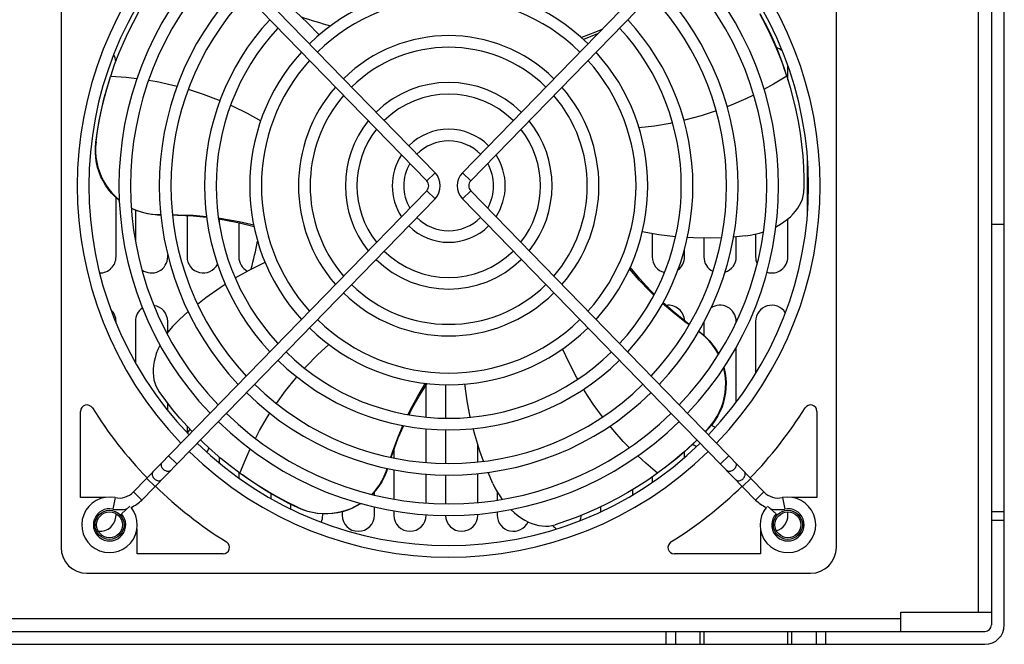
# Model space of a CAD drawing. Header units: millimetres. Extents: x 967 to 2466, y -778 to 1158.
# Tile 45 of 68: x 1800 to 1952, y 798 to 894. Entities that reach past the tile are written whole.
import ezdxf

# ---------------------------------------------------------------- set-up
doc = ezdxf.new("R2010")
doc.units = ezdxf.units.MM
doc.header["$LTSCALE"] = 30.734
doc.layers.get('0').update_dxf_attribs({"linetype": 'CONTINUOUS'})

msp = doc.modelspace()

# ---------------------------------------------------------------- linework, layer by layer
for p, q in [((1948.47, 802.56), (1948.47, 934.56)), ((1950.47, 934.56), (1950.47, 800.56)), ((1952.47, 800.56), (1952.47, 934.56)), ((1806.47, 924.56), (1806.47, 812.56)), ((1926.47, 812.56), (1926.47, 924.56)), ((1863.06, 869.33), (1817.66, 915.97)), ((1864.35, 870.58), (1818.95, 917.23)), ((1868.59, 870.58), (1913.98, 917.23)), ((1869.88, 869.33), (1915.27, 915.97)), ((1918.22, 887.19), (1918.76, 885.61)), ((1918.97, 884.93), (1918.97, 887.12)), ((1813.65, 883.91), (1814.14, 885.51)), ((1814.13, 885.48), (1814.16, 885.56)), ((1918.76, 885.61), (1918.78, 885.56)), ((1921.97, 873.03), (1921.97, 864.09)), ((1863.06, 869.33), (1864.35, 870.58)), ((1868.59, 870.58), (1869.88, 869.33)), ((1863.06, 867.79), (1817.66, 821.15)), ((1864.35, 866.54), (1863.06, 867.79)), ((1869.88, 867.79), (1868.59, 866.54)), ((1869.88, 867.79), (1915.27, 821.15)), ((1814.97, 857.56), (1814.97, 866.72)), ((1864.35, 866.54), (1818.95, 819.89)), ((1868.59, 866.54), (1913.98, 819.89)), ((1817.97, 864.8), (1817.97, 860.04)), ((1825.97, 863.96), (1825.97, 857.56)), ((1830.97, 862.7), (1830.97, 863.42)), ((1833.97, 862.85), (1833.97, 857.56)), ((1918.97, 857.56), (1918.97, 863.44)), ((1897.97, 861.16), (1897.97, 857.56)), ((1952.47, 862.56), (1950.47, 862.56)), ((1905.97, 860.46), (1905.97, 857.56)), ((1912.42, 860.81), (1910.56, 860.63)), ((1910.97, 857.56), (1910.97, 860.67)), ((1913.97, 861.08), (1913.97, 857.56)), ((1902.97, 857.56), (1902.97, 858.74)), ((1822.97, 857.56), (1822.97, 857.85)), ((1824.73, 847.82), (1826.15, 849.07)), ((1814.97, 847.38), (1814.97, 847.56)), ((1817.97, 847.56), (1817.97, 841.21)), ((1822.97, 845.84), (1822.97, 847.56)), ((1905.97, 847.44), (1905.97, 845.4)), ((1910.97, 847.48), (1910.97, 847.56)), ((1913.97, 847.56), (1913.97, 839.49)), ((1910.97, 835.07), (1910.97, 843.56)), ((1862.97, 832.75), (1862.97, 837.66)), ((1865.97, 837.78), (1865.97, 832.58)), ((1822.97, 833.8), (1822.97, 834.91)), ((1809.47, 820.31), (1809.47, 833.63)), ((1923.47, 833.63), (1923.47, 820.31)), ((1825.97, 831.35), (1825.97, 830.32)), ((1862.97, 825.72), (1862.97, 830.94)), ((1865.97, 830.78), (1865.97, 825.58)), ((1906.63, 830.99), (1906.17, 830.5)), ((1906.7, 830.99), (1906.2, 830.47)), ((1857.97, 827.68), (1857.97, 826.43)), ((1870.97, 825.81), (1870.97, 828.5)), ((1823.11, 826.74), (1824.4, 825.49)), ((1830.97, 825.66), (1830.97, 826.56)), ((1902.97, 826.5), (1902.97, 827.38)), ((1908.54, 825.49), (1909.83, 826.74)), ((1857.97, 824.58), (1857.97, 820.06)), ((1900.17, 825.1), (1898.84, 824.09)), ((1821.01, 822.01), (1819.72, 823.26)), ((1833.97, 824.19), (1833.97, 823.35)), ((1834.2, 824.02), (1834.14, 824.06)), ((1835.55, 823.07), (1834.18, 824.03)), ((1862.97, 819.45), (1862.97, 823.91)), ((1865.97, 823.78), (1865.97, 819.32)), ((1870.97, 819.53), (1870.97, 824)), ((1873.3, 822.46), (1872.55, 824.19)), ((1897.97, 823.48), (1897.97, 822.63)), ((1898.86, 824.11), (1898.8, 824.06)), ((1913.22, 823.26), (1911.93, 822.01)), ((1894.97, 820.71), (1894.97, 821.53)), ((1813.35, 820.31), (1809.47, 820.31)), ((1814.82, 820.27), (1814.47, 818.51)), ((1817.66, 821.15), (1818.95, 819.89)), ((1838.97, 820.15), (1838.97, 820.9)), ((1854.97, 820.68), (1854.97, 821.17)), ((1873.97, 821.18), (1873.97, 819.9)), ((1913.98, 819.89), (1915.27, 821.15)), ((1918.11, 820.27), (1918.47, 818.51)), ((1923.47, 820.31), (1919.59, 820.31)), ((1817.13, 818.97), (1815.81, 817.75)), ((1841.97, 819.28), (1841.97, 818.56)), ((1854.97, 817.56), (1854.97, 818.83)), ((1889.97, 818.84), (1889.97, 818.06)), ((1917.13, 817.75), (1915.81, 818.97)), ((1814.97, 817.56), (1814.97, 817.79)), ((1846.97, 817.56), (1846.97, 817.76)), ((1849.97, 818.08), (1849.97, 817.56)), ((1857.97, 818.22), (1857.97, 817.56)), ((1862.97, 817.56), (1862.97, 817.64)), ((1870.97, 817.56), (1870.97, 817.73)), ((1873.97, 818.08), (1873.97, 817.56)), ((1918.97, 817.56), (1918.97, 818.06)), ((1950.47, 818.15), (1952.47, 818.15)), ((1818.22, 811.56), (1818.22, 815.45)), ((1914.72, 815.45), (1914.72, 811.56)), ((1952.47, 816.73), (1950.47, 816.73)), ((1831.54, 811.56), (1818.22, 811.56)), ((1914.72, 811.56), (1901.4, 811.56)), ((1810.47, 808.56), (1922.47, 808.56)), ((1936.47, 802.56), (1950.47, 802.56)), ((1936.47, 799.56), (1936.47, 802.56)), ((1488.47, 801.56), (1936.47, 801.56)), ((1475.47, 799.56), (1949.47, 799.56)), ((1900.14, 797.56), (1900.14, 799.56)), ((1901.55, 799.56), (1901.55, 797.56)), ((1905.38, 797.56), (1905.38, 799.56)), ((1905.97, 799.56), (1905.97, 797.56)), ((1918.97, 797.56), (1918.97, 799.56)), ((1919.55, 799.56), (1919.55, 797.56)), ((1923.38, 797.56), (1923.38, 799.56)), ((1924.8, 799.56), (1924.8, 797.56)), ((1475.47, 797.56), (1949.47, 797.56))]:
    msp.add_line(p, q)
for points in [[(1814.16, 885.56), (1814.76, 887.32), (1815.42, 889.03), (1816.12, 890.69), (1816.86, 892.31), (1817.66, 893.92), (1818.51, 895.49), (1819.4, 897.02), (1820.34, 898.51), (1821.31, 899.95), (1822.3, 901.34)], [(1842.69, 895.59), (1844.6, 893.82), (1846.42, 891.94)], [(1914.61, 895.15), (1915.44, 893.59), (1916.22, 892), (1916.94, 890.41), (1917.6, 888.81), (1918.22, 887.19)], [(1914.64, 895.26), (1915.42, 893.78), (1916.16, 892.29), (1916.83, 890.79), (1917.46, 889.29), (1918.03, 887.76), (1918.52, 886.33)], [(1890.19, 892.78), (1889.18, 892.33), (1887, 891.5)], [(1889.58, 892.16), (1889.48, 892.11), (1887.32, 891.2)], [(1814.16, 885.56), (1816.55, 885.39), (1818.21, 885.19)], [(1918.78, 885.56), (1916.74, 884.28), (1915.27, 883.47)], [(1918.78, 885.56), (1919.32, 883.77), (1919.8, 882), (1920.21, 880.25), (1920.56, 878.5), (1920.86, 876.73), (1921.09, 874.96), (1921.27, 873.2), (1921.39, 871.45), (1921.45, 869.71), (1921.46, 868)], [(1811.84, 875.31), (1812.08, 877), (1812.37, 878.68), (1812.71, 880.34), (1813.1, 881.97), (1813.54, 883.58), (1814.01, 885.09)], [(1820.02, 884.92), (1821.36, 884.69), (1823.76, 884.16), (1824.42, 883.98)], [(1811.89, 875.35), (1812.13, 877.1), (1812.44, 878.84), (1812.79, 880.55), (1813.19, 882.24), (1813.65, 883.91)], [(1826.16, 883.51), (1828.48, 882.75), (1830.8, 881.88), (1831.07, 881.76)], [(1913.66, 882.62), (1912.44, 882.02), (1910.19, 881.04), (1909.54, 880.79)], [(1832.72, 881.04), (1833.06, 880.89), (1835.26, 879.8), (1837.37, 878.62)], [(1907.85, 880.15), (1905.54, 879.4), (1903.15, 878.75), (1902.87, 878.69)], [(1901.11, 878.3), (1900.74, 878.22), (1898.32, 877.81), (1895.92, 877.52)], [(1815.48, 866.28), (1815.36, 866.37), (1814.8, 866.88), (1814.28, 867.43), (1813.8, 868.01), (1813.36, 868.65), (1812.97, 869.31), (1812.64, 869.97), (1812.36, 870.65), (1812.13, 871.37), (1811.96, 872.12), (1811.83, 872.9), (1811.77, 873.7), (1811.77, 874.5), (1811.84, 875.31)], [(1811.89, 875.35), (1811.82, 874.57), (1811.82, 873.78), (1811.87, 872.99), (1811.99, 872.21), (1812.17, 871.46), (1812.4, 870.73), (1812.68, 870.04), (1813, 869.37), (1813.4, 868.7), (1813.85, 868.05), (1814.34, 867.45), (1814.88, 866.88), (1815.47, 866.36), (1815.48, 866.35)], [(1811.89, 875.35), (1811.88, 875.34), (1811.87, 875.33), (1811.86, 875.33), (1811.85, 875.32), (1811.85, 875.31), (1811.84, 875.31)], [(1917.11, 862.23), (1917.2, 862.27), (1917.8, 862.61), (1918.36, 862.98), (1918.89, 863.37), (1919.36, 863.78), (1919.79, 864.21), (1920.17, 864.65), (1920.51, 865.1), (1920.79, 865.56), (1921.02, 866.03), (1921.21, 866.51), (1921.35, 867), (1921.43, 867.5), (1921.46, 868)], [(1817.35, 865.14), (1817.49, 865.06), (1818.25, 864.74), (1819.03, 864.47), (1819.82, 864.28), (1820.61, 864.15), (1821.39, 864.08), (1821.91, 864.08)], [(1821.91, 864.04), (1821.26, 864.05), (1820.48, 864.12), (1819.69, 864.26), (1818.89, 864.46), (1818.1, 864.74), (1817.36, 865.07)], [(1823.72, 864.09), (1824.53, 864.09), (1826.92, 864), (1828.97, 863.82)], [(1823.72, 864.04), (1824.48, 864.03), (1826.92, 863.91), (1828.98, 863.7)], [(1830.82, 863.58), (1831.67, 863.47), (1834.01, 863.03), (1836.28, 862.5)], [(1830.84, 863.44), (1831.73, 863.31), (1834.07, 862.83), (1836.33, 862.26)], [(1901.57, 860.67), (1899, 860.98), (1896.41, 861.43)], [(1912.42, 860.81), (1913.15, 860.92), (1913.87, 861.06), (1914.57, 861.24), (1915.18, 861.42)], [(1908.7, 860.51), (1907.04, 860.45), (1904.34, 860.48), (1903.39, 860.54)], [(1833.42, 854.31), (1835.69, 855.57), (1838.05, 856.73)], [(1898.22, 851.64), (1897.61, 852.23), (1895.97, 853.95), (1894.45, 855.71)], [(1898.29, 851.77), (1897.66, 852.39), (1896.04, 854.15), (1894.56, 855.94)], [(1827.58, 850.25), (1828.87, 851.28), (1831.08, 852.83), (1831.88, 853.34)], [(1903.71, 847.1), (1903.1, 847.54), (1901.2, 849.07), (1899.63, 850.47)], [(1903.68, 847.05), (1903.02, 847.52), (1901.14, 849.01), (1899.58, 850.36)], [(1824.73, 847.82), (1824.21, 847.3), (1823.71, 846.77), (1823.24, 846.21), (1822.86, 845.7)], [(1908.22, 842.45), (1908.15, 842.59), (1907.73, 843.3), (1907.25, 843.98), (1906.73, 844.6), (1906.16, 845.17), (1905.57, 845.68), (1905.15, 845.99)], [(1905.17, 846.03), (1905.69, 845.64), (1906.28, 845.12), (1906.84, 844.54), (1907.37, 843.9), (1907.85, 843.22), (1908.26, 842.51)], [(1821.77, 843.9), (1821.73, 843.83), (1821.44, 843.2), (1821.2, 842.57), (1821.01, 841.94), (1820.87, 841.33), (1820.77, 840.74), (1820.72, 840.15), (1820.72, 839.59), (1820.76, 839.06), (1820.84, 838.54), (1820.97, 838.04), (1821.15, 837.57), (1821.37, 837.11), (1821.65, 836.68)], [(1844.17, 840.31), (1844.42, 840.6), (1846.14, 842.36), (1847.9, 843.99)], [(1886.45, 838.61), (1886.25, 838.95), (1885.11, 841.13), (1884.09, 843.32)], [(1906.63, 830.99), (1907.15, 831.58), (1907.61, 832.22), (1908.03, 832.89), (1908.39, 833.59), (1908.69, 834.3), (1908.93, 835.02), (1909.11, 835.74), (1909.24, 836.48), (1909.32, 837.25), (1909.34, 838.03), (1909.29, 838.8), (1909.19, 839.57), (1909.03, 840.34), (1909.01, 840.38)], [(1909.06, 840.45), (1909.1, 840.28), (1909.26, 839.54), (1909.36, 838.79), (1909.4, 838.04), (1909.38, 837.27), (1909.31, 836.51), (1909.18, 835.78), (1909.01, 835.07), (1908.77, 834.35), (1908.48, 833.64), (1908.12, 832.94), (1907.7, 832.26), (1907.23, 831.61), (1906.7, 830.99)], [(1839.79, 834.84), (1841.23, 836.82), (1842.78, 838.75), (1842.97, 838.97)], [(1860.19, 833.13), (1860.56, 833.9), (1861.69, 835.99), (1862.9, 837.99)], [(1860.33, 833.11), (1860.73, 833.9), (1861.9, 835.98), (1863.15, 837.96)], [(1869.81, 832.73), (1869.31, 835.27), (1868.94, 837.87)], [(1890.29, 832.78), (1888.85, 834.75), (1887.5, 836.82), (1887.36, 837.06)], [(1826.77, 830.5), (1826.04, 831.27), (1824.86, 832.59), (1823.73, 833.94), (1822.66, 835.31), (1821.65, 836.69)], [(1836.56, 829.45), (1837.19, 830.65), (1838.43, 832.76), (1838.8, 833.33)], [(1857.51, 826.52), (1857.76, 827.3), (1858.59, 829.54), (1859.39, 831.44)], [(1857.56, 826.51), (1857.8, 827.23), (1858.67, 829.51), (1859.51, 831.42)], [(1871.87, 825.91), (1871.29, 827.47), (1870.49, 830.04), (1870.25, 830.97)], [(1894.42, 828.03), (1893.48, 828.99), (1891.85, 830.83), (1891.42, 831.37)], [(1906.63, 830.99), (1906.64, 830.99), (1906.65, 830.99), (1906.66, 830.99), (1906.68, 830.99), (1906.69, 830.99), (1906.7, 830.99)], [(1834.14, 824.06), (1832.65, 825.18), (1831.22, 826.34), (1829.86, 827.51), (1828.55, 828.72), (1828.04, 829.23)], [(1904.93, 829.2), (1904.28, 828.57), (1903.03, 827.43), (1901.76, 826.34), (1900.45, 825.3), (1899.19, 824.35)], [(1904.9, 829.23), (1904.14, 828.49), (1902.85, 827.31), (1901.53, 826.18), (1900.17, 825.1)], [(1834.14, 824.06), (1835.04, 826.29), (1835.74, 827.81)], [(1898.8, 824.06), (1896.96, 825.61), (1895.73, 826.74)], [(1822.32, 824.64), (1822.23, 824.75), (1822.14, 824.86), (1822.08, 824.98), (1822.03, 825.1), (1821.99, 825.22), (1821.98, 825.34), (1821.99, 825.45), (1822.01, 825.56), (1822.06, 825.65), (1822.12, 825.73)], [(1823.41, 824.47), (1823.33, 824.41), (1823.24, 824.36), (1823.14, 824.33), (1823.03, 824.32), (1822.91, 824.33), (1822.78, 824.36), (1822.66, 824.41), (1822.54, 824.47), (1822.43, 824.55), (1822.32, 824.64)], [(1854.55, 820.79), (1854.62, 820.87), (1855.18, 821.49), (1855.68, 822.16), (1856.12, 822.86), (1856.49, 823.58), (1856.79, 824.3), (1856.96, 824.8)], [(1857, 824.79), (1856.78, 824.16), (1856.47, 823.44), (1856.1, 822.73), (1855.66, 822.04), (1855.16, 821.38), (1854.61, 820.78)], [(1910.61, 824.64), (1910.51, 824.55), (1910.39, 824.47), (1910.27, 824.41), (1910.15, 824.36), (1910.03, 824.33), (1909.91, 824.32), (1909.8, 824.33), (1909.69, 824.36), (1909.6, 824.41), (1909.52, 824.47)], [(1910.81, 825.73), (1910.88, 825.65), (1910.92, 825.56), (1910.95, 825.45), (1910.95, 825.34), (1910.94, 825.22), (1910.91, 825.1), (1910.86, 824.98), (1910.79, 824.86), (1910.71, 824.75), (1910.61, 824.64)], [(1820.7, 824.27), (1820.64, 824.19), (1820.6, 824.1), (1820.57, 824), (1820.57, 823.89), (1820.58, 823.77), (1820.61, 823.65), (1820.66, 823.52), (1820.73, 823.41), (1820.81, 823.29), (1820.91, 823.19)], [(1820.91, 823.19), (1821.01, 823.1), (1821.13, 823.02), (1821.25, 822.96), (1821.37, 822.91), (1821.49, 822.88), (1821.61, 822.87), (1821.72, 822.88), (1821.83, 822.91), (1821.92, 822.96), (1821.99, 823.02)], [(1843.17, 818.69), (1841.63, 819.44), (1840.12, 820.24), (1838.65, 821.07), (1837.22, 821.95), (1835.83, 822.87), (1834.53, 823.78)], [(1843.15, 818.75), (1841.55, 819.53), (1840, 820.35), (1838.48, 821.21), (1837, 822.12), (1835.55, 823.07)], [(1898.8, 824.06), (1897.27, 822.99), (1895.73, 821.99), (1894.2, 821.06), (1892.64, 820.19), (1891.04, 819.36), (1889.43, 818.58), (1887.81, 817.87), (1886.19, 817.22), (1884.55, 816.62), (1882.93, 816.08)], [(1910.94, 823.02), (1911.02, 822.96), (1911.11, 822.91), (1911.21, 822.88), (1911.32, 822.87), (1911.44, 822.88), (1911.56, 822.91), (1911.69, 822.96), (1911.81, 823.02), (1911.92, 823.1), (1912.03, 823.19)], [(1912.03, 823.19), (1912.12, 823.29), (1912.21, 823.41), (1912.27, 823.52), (1912.32, 823.65), (1912.35, 823.77), (1912.37, 823.89), (1912.36, 824), (1912.33, 824.1), (1912.29, 824.19), (1912.23, 824.27)], [(1873.3, 822.46), (1873.62, 821.8), (1873.98, 821.16), (1874.37, 820.54), (1874.74, 820.01)], [(1843.15, 818.75), (1843.87, 818.44), (1844.61, 818.2), (1845.37, 818.01), (1846.13, 817.88), (1846.88, 817.82), (1847.63, 817.81), (1848.37, 817.85), (1849.11, 817.95), (1849.86, 818.11), (1850.62, 818.33), (1851.35, 818.61), (1852.05, 818.95), (1852.74, 819.34), (1852.81, 819.38)], [(1843.15, 818.75), (1843.15, 818.74), (1843.15, 818.73), (1843.16, 818.72), (1843.16, 818.71), (1843.16, 818.7), (1843.17, 818.69)], [(1852.89, 819.36), (1852.8, 819.3), (1852.16, 818.93), (1851.49, 818.6), (1850.78, 818.32), (1850.05, 818.1), (1849.29, 817.92), (1848.52, 817.81), (1847.75, 817.75), (1846.96, 817.76), (1846.18, 817.82), (1845.4, 817.95), (1844.64, 818.14), (1843.89, 818.39), (1843.17, 818.69)], [(1876.09, 818.44), (1876.16, 818.37), (1876.67, 817.9), (1877.2, 817.48), (1877.73, 817.11), (1878.27, 816.78), (1878.8, 816.5), (1879.34, 816.28), (1879.87, 816.1), (1880.4, 815.97), (1880.91, 815.89), (1881.43, 815.86), (1881.94, 815.88), (1882.44, 815.96), (1882.93, 816.08)]]:
    msp.add_lwpolyline(points)
for centre, radius in [((1813.97, 816.06), 2.25), ((1813.97, 816.06), 2), ((1918.97, 816.06), 2.25), ((1918.97, 816.06), 2)]:
    msp.add_circle(centre, radius)
for centre, radius, start, end in [((1866.47, 868.56), 57.5, 136.1248, 223.8752), ((1866.47, 868.56), 57.5, 316.1248, 43.8752), ((1866.47, 868.56), 55.7, 136.1858, 223.8142), ((1866.47, 868.56), 55.7, 316.1858, 43.8142), ((1866.47, 868.56), 51.05, 136.3656, 223.6344), ((1866.47, 868.56), 51.05, 316.3656, 43.6344), ((1866.47, 868.56), 49.25, 136.444, 223.556), ((1866.47, 868.56), 49.25, 316.444, 43.556), ((1866.47, 868.56), 44.8, 136.6652, 223.3348), ((1866.47, 868.56), 30.8, 45.5751, 134.4249), ((1866.47, 868.56), 44.8, 316.6652, 43.3348), ((1866.47, 868.56), 43, 136.7675, 223.2325), ((1866.47, 868.56), 43, 316.7675, 43.2325), ((1866.47, 868.56), 29, 45.5618, 134.4382), ((1880.19, 1005.73), 116.88, 251.7852, 254.0938), ((1866.47, 868.56), 37.8, 137.1183, 222.8817), ((1866.47, 868.56), 37.8, 317.1183, 42.8817), ((1866.47, 868.56), 36, 137.2633, 222.7367), ((1866.47, 868.56), 23.25, 45.5079, 134.4921), ((1866.47, 868.56), 36, 317.2633, 42.7367), ((1812.47, 887.56), 2.5, 5.7979, 31.1837), ((1866.47, 868.56), 30.8, 137.7776, 222.2224), ((1866.47, 868.56), 21.45, 45.4852, 134.5148), ((1866.47, 868.56), 30.8, 317.7776, 42.2224), ((1916.47, 887.56), 2.5, 49.5556, 73.3565), ((1866.47, 868.56), 29, 137.999, 222.001), ((1866.47, 868.56), 29, 317.999, 42.001), ((1866.47, 868.56), 16, 45.386, 134.614), ((1866.47, 868.56), 23.25, 138.9367, 221.0633), ((1866.47, 868.56), 21.45, 139.3336, 220.6664), ((1866.47, 868.56), 14.2, 45.3348, 134.6652), ((1866.47, 868.56), 21.45, 319.3336, 40.6664), ((1866.47, 868.56), 23.25, 318.9367, 41.0633), ((1866.47, 868.56), 16, 141.0795, 218.9205), ((1866.47, 868.56), 16, 321.0795, 38.9205), ((1866.47, 868.56), 14.2, 141.9594, 218.0406), ((1866.47, 868.56), 8.75, 45.0594, 134.9406), ((1866.47, 868.56), 14.2, 321.9594, 38.0406), ((1866.47, 868.56), 6.95, 44.8707, 135.1293), ((1866.47, 868.56), 8.75, 146.8547, 213.1453), ((1866.47, 868.56), 8.75, 326.8547, 33.1453), ((1866.47, 868.56), 6.95, 150.212, 209.788), ((1866.47, 868.56), 6.95, 330.212, 29.788), ((1862.27, 868.56), 2.9, 315.7794, 44.2206), ((1870.67, 868.56), 2.9, 135.7794, 224.2206), ((1862.27, 868.56), 1.1, 315.7794, 44.2206), ((1870.67, 868.56), 1.1, 135.7794, 224.2206), ((1866.47, 868.56), 6.95, 224.8707, 315.1293), ((1866.47, 868.56), 8.75, 225.0594, 314.9406), ((1729.3, 882.28), 109.88, 345.9892, 348.282), ((1866.47, 868.56), 14.2, 225.3348, 314.6652), ((1812.47, 857.56), 2.5, 269.5786, 360), ((1820.47, 857.56), 2.5, 233.4636, 360), ((1828.47, 857.56), 2.5, 180, 332.2544), ((1836.47, 857.56), 2.5, 180, 242.0881), ((1866.47, 868.56), 16, 225.386, 314.614), ((1900.47, 857.56), 2.5, 180, 255.9316), ((1900.47, 857.56), 2.5, 305.9088, 360), ((1908.47, 857.56), 2.5, 180, 243.8199), ((1908.47, 857.56), 2.5, 287.5545, 360), ((1916.47, 857.56), 2.5, 180, 204.919), ((1916.47, 857.56), 2.5, 252.4839, 360), ((1866.47, 868.56), 23.25, 225.5079, 314.4921), ((1866.47, 868.56), 21.45, 225.4852, 314.5148), ((1812.47, 847.56), 2.5, 0, 45.953), ((1820.47, 847.56), 2.5, 123.9692, 180), ((1820.47, 847.56), 2.5, 0, 81.293), ((1900.47, 847.56), 2.5, 2.0502, 97.959), ((1908.47, 847.56), 2.5, 0, 124.5394), ((1916.47, 847.56), 2.5, 32.7768, 180), ((1866.47, 868.56), 29, 225.5618, 314.4382), ((1866.47, 868.56), 30.8, 225.5751, 314.4249), ((1866.47, 868.56), 36, 225.6046, 314.3954), ((1866.47, 868.56), 37.8, 225.6129, 314.3871), ((1866.47, 868.56), 43, 225.633, 314.367), ((1866.47, 868.56), 44.8, 225.6389, 314.3611), ((1810.47, 833.63), 1, 31.9527, 180), ((1866.47, 868.56), 65, 211.9527, 224.0981), ((1866.47, 868.56), 65, 315.9019, 328.0473), ((1922.47, 833.63), 1, 0, 148.0473), ((1866.47, 868.56), 49.25, 225.6516, 314.3484), ((1729.3, 882.28), 109.88, 331.7209, 332.1092), ((1866.47, 868.56), 51.05, 225.6561, 314.3439), ((1852.75, 731.39), 113.88, 61.1499, 61.4907), ((1866.47, 868.56), 55.7, 225.6661, 314.3339), ((1729.3, 882.28), 113.88, 331.1499, 331.5062), ((1852.75, 731.39), 109.88, 61.7209, 62.0865), ((1866.47, 868.56), 57.5, 225.6699, 314.3301), ((1866.47, 868.56), 65, 225.6823, 238.0473), ((1866.47, 868.56), 65, 301.9527, 314.3177), ((1813.97, 816.06), 4.3, 78.4999, 39.249), ((1815.44, 823.31), 3.1, 258.4999, 315.7794), ((1918.97, 816.06), 4.3, 140.751, 101.5001), ((1917.49, 823.31), 3.1, 224.2206, 281.5001), ((1813.97, 816.06), 2.5, 78.4999, 42.6679), ((1815.44, 823.31), 4.9, 258.4999, 284.9355), ((1815.44, 823.31), 4.9, 292.195, 315.7794), ((1917.49, 823.31), 4.9, 224.2206, 247.805), ((1917.49, 823.31), 4.9, 255.0645, 281.5001), ((1918.97, 816.06), 2.5, 137.3321, 101.5001), ((1812.47, 817.56), 2.5, 264.5655, 360), ((1844.47, 817.56), 2.5, 334.7467, 360), ((1852.47, 817.56), 2.5, 180, 360), ((1860.47, 817.56), 2.5, 180, 360), ((1868.47, 817.56), 2.5, 180.8303, 360), ((1876.47, 817.56), 2.5, 180, 335.7284), ((1884.47, 817.56), 2.5, 340.3423, 359.3135), ((1916.47, 817.56), 2.5, 286.5516, 360), ((1884.47, 817.56), 2.5, 219.2166, 238.1945), ((1810.47, 812.56), 4, 180, 270), ((1831.54, 812.56), 1, 270, 58.0473), ((1901.4, 812.56), 1, 121.9527, 270), ((1922.47, 812.56), 4, 270, 360), ((1949.47, 800.56), 3, 270, 360), ((1949.47, 800.56), 1, 270, 360)]:
    msp.add_arc(centre, radius, start, end)

doc.saveas('drawing.dxf')
